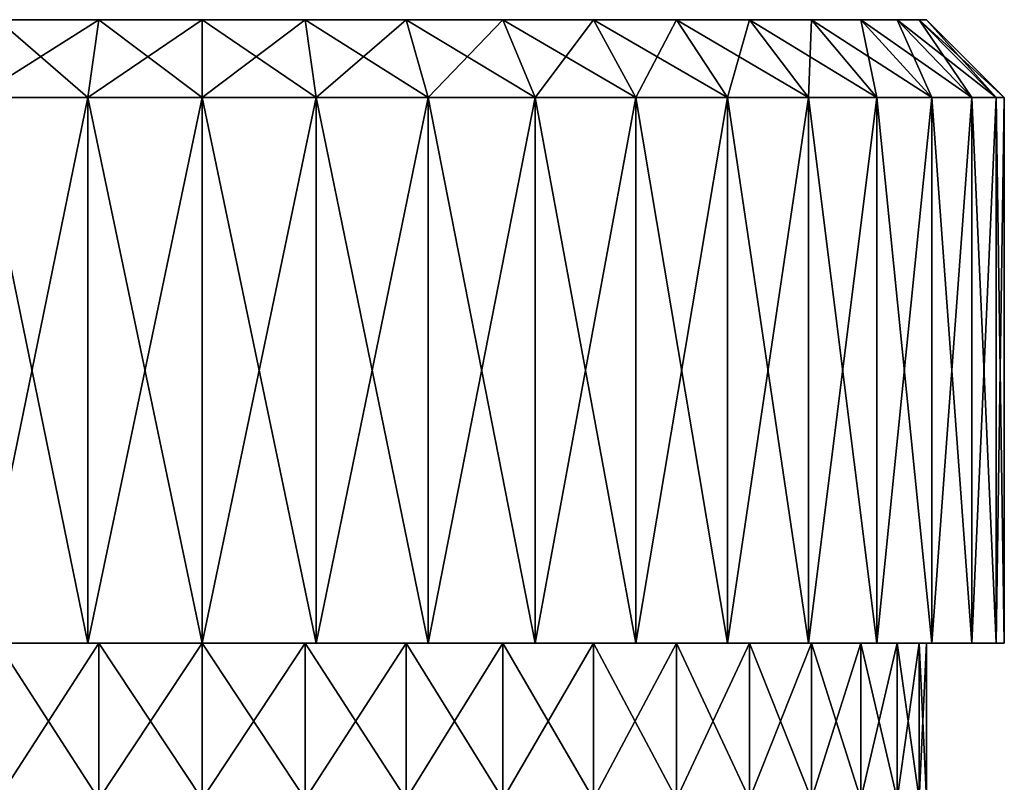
# Model space of a CAD drawing. Header units: metres. Extents: x -139 to 106, y -189 to 40.
# Tile 225 of 256: x -2 to 10, y 30 to 40. Entities that reach past the tile are written whole.
import ezdxf

# ---------------------------------------------------------------- set-up
doc = ezdxf.new("R2010")
doc.units = ezdxf.units.M
doc.layers.add('solid_153_ABGANG1_SW0003', color=7, linetype='CONTINUOUS')

msp = doc.modelspace()

# ---------------------------------------------------------------- linework, layer by layer
at = {"layer": 'solid_153_ABGANG1_SW0003'}
for points in [[(-9.3, 40, 70.287895), (-9.205337, 40, 71.611443), (9.3, 40, 70.287895)], [(9.205337, 40, 68.964348), (-9.3, 40, 70.287895), (9.3, 40, 70.287895)], [(9.205337, 40, 68.964348), (-9.205337, 40, 68.964348), (-9.3, 40, 70.287895)], [(-9.205337, 40, 71.611443), (9.205337, 40, 71.611443), (9.3, 40, 70.287895)], [(-9.205337, 40, 71.611443), (-8.923284, 40, 72.908005), (9.205337, 40, 71.611443)], [(8.923284, 40, 67.667778), (-8.923284, 40, 67.667778), (-9.205337, 40, 68.964348)], [(9.205337, 40, 68.964348), (8.923284, 40, 67.667778), (-9.205337, 40, 68.964348)], [(-8.923284, 40, 72.908005), (8.923284, 40, 72.908005), (9.205337, 40, 71.611443)], [(-8.923284, 40, 72.908005), (-8.459585, 40, 74.15123), (8.923284, 40, 72.908005)], [(8.459585, 40, 66.424553), (-8.459585, 40, 66.424553), (-8.923284, 40, 67.667778)], [(8.923284, 40, 67.667778), (8.459585, 40, 66.424553), (-8.923284, 40, 67.667778)], [(-8.459585, 40, 74.15123), (8.459585, 40, 74.15123), (8.923284, 40, 72.908005)], [(-8.459585, 40, 74.15123), (-7.823668, 40, 75.315834), (8.459585, 40, 74.15123)], [(7.823668, 40, 65.259949), (-7.823668, 40, 65.259949), (-8.459585, 40, 66.424553)], [(8.459585, 40, 66.424553), (7.823668, 40, 65.259949), (-8.459585, 40, 66.424553)], [(-7.823668, 40, 75.315834), (7.823668, 40, 75.315834), (8.459585, 40, 74.15123)], [(-7.823668, 40, 75.315834), (-7.028462, 40, 76.378105), (7.823668, 40, 75.315834)], [(7.028462, 40, 64.197678), (-7.028462, 40, 64.197678), (-7.823668, 40, 65.259949)], [(7.823668, 40, 65.259949), (7.028462, 40, 64.197678), (-7.823668, 40, 65.259949)], [(-7.028462, 40, 76.378105), (7.028462, 40, 76.378105), (7.823668, 40, 75.315834)], [(-7.028462, 40, 76.378105), (-6.090198, 40, 77.316368), (7.028462, 40, 76.378105)], [(6.090198, 40, 63.259418), (-6.090198, 40, 63.259418), (-7.028462, 40, 64.197678)], [(7.028462, 40, 64.197678), (6.090198, 40, 63.259418), (-7.028462, 40, 64.197678)], [(-6.090198, 40, 77.316368), (6.090198, 40, 77.316368), (7.028462, 40, 76.378105)], [(-6.090198, 40, 77.316368), (-5.02797, 40, 78.111542), (6.090198, 40, 77.316368)], [(5.02797, 40, 62.464245), (-5.02797, 40, 62.464245), (-6.090198, 40, 63.259418)], [(6.090198, 40, 63.259418), (5.02797, 40, 62.464245), (-6.090198, 40, 63.259418)], [(-5.02797, 40, 78.111542), (5.02797, 40, 78.111542), (6.090198, 40, 77.316368)], [(-5.02797, 40, 78.111542), (-3.863381, 40, 78.747459), (5.02797, 40, 78.111542)], [(3.863381, 40, 61.828323), (-3.863381, 40, 61.828323), (-5.02797, 40, 62.464245)], [(5.02797, 40, 62.464245), (3.863381, 40, 61.828323), (-5.02797, 40, 62.464245)], [(-3.863381, 40, 78.747459), (3.863381, 40, 78.747459), (5.02797, 40, 78.111542)], [(-3.863381, 40, 78.747459), (-2.620107, 40, 79.211182), (3.863381, 40, 78.747459)], [(2.620107, 40, 61.364605), (-2.620107, 40, 61.364605), (-3.863381, 40, 61.828323)], [(3.863381, 40, 61.828323), (2.620107, 40, 61.364605), (-3.863381, 40, 61.828323)], [(-1.465843, 39, 80.483055), (-2.620107, 40, 79.211182), (-2.901845, 39, 80.17067)], [(-2.901845, 39, 60.405117), (-2.620107, 40, 61.364605), (-1.32351, 40, 61.08255)], [(-1.465843, 39, 60.092731), (-2.901845, 39, 60.405117), (-1.32351, 40, 61.08255)], [(-2.620107, 40, 79.211182), (2.620107, 40, 79.211182), (3.863381, 40, 78.747459)], [(-2.620107, 40, 79.211182), (-1.32351, 40, 79.493233), (2.620107, 40, 79.211182)], [(-1.465843, 39, 80.483055), (-1.32351, 40, 79.493233), (-2.620107, 40, 79.211182)], [(1.32351, 40, 61.08255), (-1.32351, 40, 61.08255), (-2.620107, 40, 61.364605)], [(2.620107, 40, 61.364605), (1.32351, 40, 61.08255), (-2.620107, 40, 61.364605)], [(0, 39, 80.587891), (-1.32351, 40, 79.493233), (-1.465843, 39, 80.483055)], [(-1.465843, 39, 60.092731), (-1.32351, 40, 61.08255), (0, 40, 60.987892)], [(0, 39, 59.987892), (-1.465843, 39, 60.092731), (0, 40, 60.987892)], [(-1.32351, 40, 79.493233), (1.32351, 40, 79.493233), (2.620107, 40, 79.211182)], [(-1.32351, 40, 79.493233), (0, 40, 79.587891), (1.32351, 40, 79.493233)], [(0, 39, 80.587891), (0, 40, 79.587891), (-1.32351, 40, 79.493233)], [(1.32351, 40, 61.08255), (0, 40, 60.987892), (-1.32351, 40, 61.08255)], [(1.465843, 39, 80.483055), (1.32351, 40, 79.493233), (0, 40, 79.587891)], [(1.465843, 39, 80.483055), (0, 40, 79.587891), (0, 39, 80.587891)], [(0, 39, 59.987892), (0, 40, 60.987892), (1.32351, 40, 61.08255)], [(1.465843, 39, 60.092731), (0, 39, 59.987892), (1.32351, 40, 61.08255)], [(2.901845, 39, 80.17067), (2.620107, 40, 79.211182), (1.32351, 40, 79.493233)], [(2.901845, 39, 80.17067), (1.32351, 40, 79.493233), (1.465843, 39, 80.483055)], [(1.465843, 39, 60.092731), (1.32351, 40, 61.08255), (2.620107, 40, 61.364605)], [(2.901845, 39, 60.405117), (1.465843, 39, 60.092731), (2.620107, 40, 61.364605)], [(4.278775, 39, 79.657104), (3.863381, 40, 78.747459), (2.620107, 40, 79.211182)], [(4.278775, 39, 79.657104), (2.620107, 40, 79.211182), (2.901845, 39, 80.17067)], [(2.901845, 39, 60.405117), (2.620107, 40, 61.364605), (3.863381, 40, 61.828323)], [(4.278775, 39, 60.918682), (2.901845, 39, 60.405117), (3.863381, 40, 61.828323)], [(5.568601, 39, 78.952805), (5.02797, 40, 78.111542), (3.863381, 40, 78.747459)], [(5.568601, 39, 78.952805), (3.863381, 40, 78.747459), (4.278775, 39, 79.657104)], [(4.278775, 39, 60.918682), (3.863381, 40, 61.828323), (5.02797, 40, 62.464245)], [(5.568601, 39, 61.622982), (4.278775, 39, 60.918682), (5.02797, 40, 62.464245)], [(6.745066, 39, 78.072113), (6.090198, 40, 77.316368), (5.02797, 40, 78.111542)], [(6.745066, 39, 78.072113), (5.02797, 40, 78.111542), (5.568601, 39, 78.952805)], [(5.568601, 39, 61.622982), (5.02797, 40, 62.464245), (6.090198, 40, 63.259418)], [(6.745066, 39, 62.503674), (5.568601, 39, 61.622982), (6.090198, 40, 63.259418)], [(7.784221, 39, 77.032959), (7.028462, 40, 76.378105), (6.090198, 40, 77.316368)], [(7.784221, 39, 77.032959), (6.090198, 40, 77.316368), (6.745066, 39, 78.072113)], [(6.745066, 39, 62.503674), (6.090198, 40, 63.259418), (7.028462, 40, 64.197678)], [(7.784221, 39, 63.542828), (6.745066, 39, 62.503674), (7.028462, 40, 64.197678)], [(8.664911, 39, 75.856491), (7.823668, 40, 75.315834), (7.028462, 40, 76.378105)], [(8.664911, 39, 75.856491), (7.028462, 40, 76.378105), (7.784221, 39, 77.032959)], [(7.784221, 39, 63.542828), (7.028462, 40, 64.197678), (7.823668, 40, 65.259949)], [(8.664911, 39, 64.719292), (7.784221, 39, 63.542828), (7.823668, 40, 65.259949)], [(9.369209, 39, 74.566666), (8.459585, 40, 74.15123), (7.823668, 40, 75.315834)], [(9.369209, 39, 74.566666), (7.823668, 40, 75.315834), (8.664911, 39, 75.856491)], [(8.664911, 39, 64.719292), (7.823668, 40, 65.259949), (8.459585, 40, 66.424553)], [(9.882777, 39, 73.189735), (8.923284, 40, 72.908005), (8.459585, 40, 74.15123)], [(9.882777, 39, 73.189735), (8.459585, 40, 74.15123), (9.369209, 39, 74.566666)], [(9.369209, 39, 66.009117), (8.459585, 40, 66.424553), (8.923284, 40, 67.667778)], [(9.369209, 39, 66.009117), (8.664911, 39, 64.719292), (8.459585, 40, 66.424553)], [(10.195161, 39, 71.753738), (9.205337, 40, 71.611443), (8.923284, 40, 72.908005)], [(10.195161, 39, 71.753738), (8.923284, 40, 72.908005), (9.882777, 39, 73.189735)], [(9.882777, 39, 67.386047), (8.923284, 40, 67.667778), (9.205337, 40, 68.964348)], [(9.882777, 39, 67.386047), (9.369209, 39, 66.009117), (8.923284, 40, 67.667778)], [(10.3, 39, 70.287895), (9.3, 40, 70.287895), (9.205337, 40, 71.611443)], [(10.195161, 39, 68.822052), (9.205337, 40, 68.964348), (9.3, 40, 70.287895)], [(10.195161, 39, 71.753738), (10.3, 39, 70.287895), (9.205337, 40, 71.611443)], [(10.195161, 39, 68.822052), (9.882777, 39, 67.386047), (9.205337, 40, 68.964348)], [(10.3, 39, 70.287895), (10.195161, 39, 68.822052), (9.3, 40, 70.287895)], [(-2.901828, 32, 60.405109), (-2.901845, 39, 60.405117), (-1.465843, 39, 60.092731)], [(-2.901845, 39, 80.17067), (-2.90184, 32, 80.170677), (-1.465832, 32, 80.483055)], [(-1.465843, 39, 80.483055), (-2.901845, 39, 80.17067), (-1.465832, 32, 80.483055)], [(-1.46582, 32, 60.092728), (-2.901828, 32, 60.405109), (-1.465843, 39, 60.092731)], [(-1.46582, 32, 60.092728), (-1.465843, 39, 60.092731), (0, 39, 59.987892)], [(-1.465843, 39, 80.483055), (-1.465832, 32, 80.483055), (-0.000007, 32, 80.587891)], [(0, 39, 80.587891), (-1.465843, 39, 80.483055), (-0.000007, 32, 80.587891)], [(0.000007, 32, 59.987892), (-1.46582, 32, 60.092728), (0, 39, 59.987892)], [(0, 39, 80.587891), (-0.000007, 32, 80.587891), (1.46582, 32, 80.483055)], [(0.000007, 32, 59.987892), (0, 39, 59.987892), (1.465843, 39, 60.092731)], [(1.465843, 39, 80.483055), (0, 39, 80.587891), (1.46582, 32, 80.483055)], [(1.465832, 32, 60.092731), (0.000007, 32, 59.987892), (1.465843, 39, 60.092731)], [(1.465843, 39, 80.483055), (1.46582, 32, 80.483055), (2.901828, 32, 80.170677)], [(1.465832, 32, 60.092731), (1.465843, 39, 60.092731), (2.901845, 39, 60.405117)], [(2.90184, 32, 60.405113), (1.465832, 32, 60.092731), (2.901845, 39, 60.405117)], [(2.901845, 39, 80.17067), (1.465843, 39, 80.483055), (2.901828, 32, 80.170677)], [(2.901845, 39, 80.17067), (2.901828, 32, 80.170677), (4.278776, 32, 79.657104)], [(2.90184, 32, 60.405113), (2.901845, 39, 60.405117), (4.278775, 39, 60.918682)], [(4.278788, 32, 60.918686), (2.90184, 32, 60.405113), (4.278775, 39, 60.918682)], [(4.278775, 39, 79.657104), (2.901845, 39, 80.17067), (4.278776, 32, 79.657104)], [(4.278788, 32, 60.918686), (4.278775, 39, 60.918682), (5.568601, 39, 61.622982)], [(4.278775, 39, 79.657104), (4.278776, 32, 79.657104), (5.56861, 32, 78.952797)], [(5.568601, 39, 78.952805), (4.278775, 39, 79.657104), (5.56861, 32, 78.952797)], [(5.568622, 32, 61.622993), (4.278788, 32, 60.918686), (5.568601, 39, 61.622982)], [(5.568622, 32, 61.622993), (5.568601, 39, 61.622982), (6.745066, 39, 62.503674)], [(5.568601, 39, 78.952805), (5.56861, 32, 78.952797), (6.74506, 32, 78.072121)], [(6.745066, 39, 78.072113), (5.568601, 39, 78.952805), (6.74506, 32, 78.072121)], [(6.745076, 32, 62.503681), (5.568622, 32, 61.622993), (6.745066, 39, 62.503674)], [(6.745066, 39, 78.072113), (6.74506, 32, 78.072121), (7.784197, 32, 77.03299)], [(6.745076, 32, 62.503681), (6.745066, 39, 62.503674), (7.784221, 39, 63.542828)], [(7.784221, 39, 77.032959), (6.745066, 39, 78.072113), (7.784197, 32, 77.03299)], [(7.784214, 32, 63.54282), (6.745076, 32, 62.503681), (7.784221, 39, 63.542828)], [(7.784221, 39, 77.032959), (7.784197, 32, 77.03299), (8.664888, 32, 75.856529)], [(7.784214, 32, 63.54282), (7.784221, 39, 63.542828), (8.664911, 39, 64.719292)], [(8.664902, 32, 64.719276), (7.784214, 32, 63.54282), (8.664911, 39, 64.719292)], [(8.664911, 39, 75.856491), (7.784221, 39, 77.032959), (8.664888, 32, 75.856529)], [(8.664911, 39, 75.856491), (8.664888, 32, 75.856529), (9.369199, 32, 74.566696)], [(8.664902, 32, 64.719276), (8.664911, 39, 64.719292), (9.369209, 39, 66.009117)], [(9.369206, 32, 66.009109), (8.664902, 32, 64.719276), (9.369209, 39, 66.009117)], [(9.369209, 39, 74.566666), (8.664911, 39, 75.856491), (9.369199, 32, 74.566696)], [(9.369209, 39, 74.566666), (9.369199, 32, 74.566696), (9.882779, 32, 73.189743)], [(9.369206, 32, 66.009109), (9.369209, 39, 66.009117), (9.882777, 39, 67.386047)], [(9.882783, 32, 67.386063), (9.369206, 32, 66.009109), (9.882777, 39, 67.386047)], [(9.882777, 39, 73.189735), (9.369209, 39, 74.566666), (9.882779, 32, 73.189743)], [(9.882783, 32, 67.386063), (9.882777, 39, 67.386047), (10.195161, 39, 68.822052)], [(9.882777, 39, 73.189735), (9.882779, 32, 73.189743), (10.195163, 32, 71.753723)], [(10.195161, 39, 71.753738), (9.882777, 39, 73.189735), (10.195163, 32, 71.753723)], [(10.195165, 32, 68.822067), (9.882783, 32, 67.386063), (10.195161, 39, 68.822052)], [(10.195165, 32, 68.822067), (10.195161, 39, 68.822052), (10.3, 39, 70.287895)], [(10.195161, 39, 71.753738), (10.3, 32, 70.287895), (10.3, 39, 70.287895)], [(10.195161, 39, 71.753738), (10.195163, 32, 71.753723), (10.3, 32, 70.287895)], [(10.3, 32, 70.287895), (10.195165, 32, 68.822067), (10.3, 39, 70.287895)], [(-2.620038, 32, 79.211197), (-1.465832, 32, 80.483055), (-2.90184, 32, 80.170677)], [(-2.620049, 32, 61.36459), (-2.901828, 32, 60.405109), (-1.46582, 32, 60.092728)], [(-1.323474, 32, 61.08255), (-2.620049, 32, 61.36459), (-1.46582, 32, 60.092728)], [(-2.620049, 30, 79.211197), (-1.323474, 30, 79.49324), (-2.620038, 32, 79.211197)], [(-2.620038, 30, 61.364586), (-2.620049, 32, 61.36459), (-1.323474, 32, 61.08255)], [(-2.620038, 32, 79.211197), (-1.323463, 32, 79.49324), (-1.465832, 32, 80.483055)], [(-1.323474, 30, 79.49324), (-1.323463, 32, 79.49324), (-2.620038, 32, 79.211197)], [(-1.323463, 30, 61.082546), (-2.620038, 30, 61.364586), (-1.323474, 32, 61.08255)], [(0.000006, 32, 79.587891), (-0.000007, 32, 80.587891), (-1.465832, 32, 80.483055)], [(-1.323463, 32, 79.49324), (0.000006, 32, 79.587891), (-1.465832, 32, 80.483055)], [(-1.323474, 32, 61.08255), (-1.46582, 32, 60.092728), (0.000007, 32, 59.987892)], [(-0.000006, 32, 60.987896), (-1.323474, 32, 61.08255), (0.000007, 32, 59.987892)], [(-1.323474, 30, 79.49324), (-0.000006, 30, 79.587891), (-1.323463, 32, 79.49324)], [(-1.323463, 30, 61.082546), (-1.323474, 32, 61.08255), (-0.000006, 32, 60.987896)], [(-0.000006, 30, 79.587891), (0.000006, 32, 79.587891), (-1.323463, 32, 79.49324)], [(0.000006, 30, 60.987896), (-1.323463, 30, 61.082546), (-0.000006, 32, 60.987896)], [(1.323474, 32, 79.49324), (1.46582, 32, 80.483055), (-0.000007, 32, 80.587891)], [(0.000006, 32, 79.587891), (1.323474, 32, 79.49324), (-0.000007, 32, 80.587891)], [(-0.000006, 32, 60.987896), (0.000007, 32, 59.987892), (1.465832, 32, 60.092731)], [(1.323463, 32, 61.082546), (-0.000006, 32, 60.987896), (1.465832, 32, 60.092731)], [(-0.000006, 30, 79.587891), (1.323463, 30, 79.49324), (0.000006, 32, 79.587891)], [(0.000006, 30, 60.987896), (-0.000006, 32, 60.987896), (1.323463, 32, 61.082546)], [(1.323463, 30, 79.49324), (1.323474, 32, 79.49324), (0.000006, 32, 79.587891)], [(1.323474, 30, 61.08255), (0.000006, 30, 60.987896), (1.323463, 32, 61.082546)], [(2.620038, 32, 61.364586), (1.323463, 32, 61.082546), (1.465832, 32, 60.092731)], [(1.323463, 30, 79.49324), (2.620038, 30, 79.211197), (1.323474, 32, 79.49324)], [(1.323474, 30, 61.08255), (1.323463, 32, 61.082546), (2.620038, 32, 61.364586)], [(1.323474, 32, 79.49324), (2.620049, 32, 79.211197), (1.46582, 32, 80.483055)], [(2.620038, 30, 79.211197), (2.620049, 32, 79.211197), (1.323474, 32, 79.49324)], [(2.620049, 30, 61.36459), (1.323474, 30, 61.08255), (2.620038, 32, 61.364586)], [(2.620049, 32, 79.211197), (2.901828, 32, 80.170677), (1.46582, 32, 80.483055)], [(2.620038, 32, 61.364586), (1.465832, 32, 60.092731), (2.90184, 32, 60.405113)], [(3.863309, 32, 61.828293), (2.620038, 32, 61.364586), (2.90184, 32, 60.405113)], [(2.620038, 30, 79.211197), (3.863309, 30, 78.74749), (2.620049, 32, 79.211197)], [(2.620049, 30, 61.36459), (2.620038, 32, 61.364586), (3.863309, 32, 61.828293)], [(2.620049, 32, 79.211197), (3.86332, 32, 78.74749), (2.901828, 32, 80.170677)], [(3.863309, 30, 78.74749), (3.86332, 32, 78.74749), (2.620049, 32, 79.211197)], [(3.86332, 30, 61.828297), (2.620049, 30, 61.36459), (3.863309, 32, 61.828293)], [(3.86332, 32, 78.74749), (4.278776, 32, 79.657104), (2.901828, 32, 80.170677)], [(3.863309, 32, 61.828293), (2.90184, 32, 60.405113), (4.278788, 32, 60.918686)], [(5.027889, 32, 62.464191), (3.863309, 32, 61.828293), (4.278788, 32, 60.918686)], [(3.863309, 30, 78.74749), (5.027889, 30, 78.111595), (3.86332, 32, 78.74749)], [(3.86332, 30, 61.828297), (3.863309, 32, 61.828293), (5.027889, 32, 62.464191)], [(3.86332, 32, 78.74749), (5.0279, 32, 78.111588), (4.278776, 32, 79.657104)], [(5.027889, 30, 78.111595), (5.0279, 32, 78.111588), (3.86332, 32, 78.74749)], [(5.0279, 30, 62.464199), (3.86332, 30, 61.828297), (5.027889, 32, 62.464191)], [(5.0279, 32, 78.111588), (5.56861, 32, 78.952797), (4.278776, 32, 79.657104)], [(5.027889, 32, 62.464191), (4.278788, 32, 60.918686), (5.568622, 32, 61.622993)], [(6.090103, 32, 63.259338), (5.027889, 32, 62.464191), (5.568622, 32, 61.622993)], [(5.027889, 30, 78.111595), (6.090103, 30, 77.316452), (5.0279, 32, 78.111588)], [(5.0279, 30, 62.464199), (5.027889, 32, 62.464191), (6.090103, 32, 63.259338)], [(5.0279, 32, 78.111588), (6.090115, 32, 77.316437), (5.56861, 32, 78.952797)], [(6.090103, 30, 77.316452), (6.090115, 32, 77.316437), (5.0279, 32, 78.111588)], [(6.090115, 30, 63.259346), (5.0279, 30, 62.464199), (6.090103, 32, 63.259338)], [(6.090115, 32, 77.316437), (6.74506, 32, 78.072121), (5.56861, 32, 78.952797)], [(6.090103, 32, 63.259338), (5.568622, 32, 61.622993), (6.745076, 32, 62.503681)], [(7.028364, 32, 64.197571), (6.090103, 32, 63.259338), (6.745076, 32, 62.503681)], [(6.090103, 30, 77.316452), (7.028364, 30, 76.37822), (6.090115, 32, 77.316437)], [(6.090115, 30, 63.259346), (6.090103, 32, 63.259338), (7.028364, 32, 64.197571)], [(6.090115, 32, 77.316437), (7.028378, 32, 76.378204), (6.74506, 32, 78.072121)], [(7.028364, 30, 76.37822), (7.028378, 32, 76.378204), (6.090115, 32, 77.316437)], [(7.028378, 30, 64.197586), (6.090115, 30, 63.259346), (7.028364, 32, 64.197571)], [(7.028378, 32, 76.378204), (7.784197, 32, 77.03299), (6.74506, 32, 78.072121)], [(7.028364, 32, 64.197571), (6.745076, 32, 62.503681), (7.784214, 32, 63.54282)], [(7.823592, 32, 65.259827), (7.028364, 32, 64.197571), (7.784214, 32, 63.54282)], [(7.028364, 30, 76.37822), (7.823592, 30, 75.315956), (7.028378, 32, 76.378204)], [(7.028378, 30, 64.197586), (7.028364, 32, 64.197571), (7.823592, 32, 65.259827)], [(7.028378, 32, 76.378204), (7.823604, 32, 75.315941), (7.784197, 32, 77.03299)], [(7.823592, 30, 75.315956), (7.823604, 32, 75.315941), (7.028378, 32, 76.378204)], [(7.823604, 30, 65.25985), (7.028378, 30, 64.197586), (7.823592, 32, 65.259827)], [(8.459554, 32, 74.151306), (8.664888, 32, 75.856529), (7.784197, 32, 77.03299)], [(7.823604, 32, 75.315941), (8.459554, 32, 74.151306), (7.784197, 32, 77.03299)], [(7.823592, 32, 65.259827), (7.784214, 32, 63.54282), (8.664902, 32, 64.719276)], [(8.459545, 32, 66.424461), (7.823592, 32, 65.259827), (8.664902, 32, 64.719276)], [(7.823592, 30, 75.315956), (8.459545, 30, 74.151329), (7.823604, 32, 75.315941)], [(7.823604, 30, 65.25985), (7.823592, 32, 65.259827), (8.459545, 32, 66.424461)], [(8.459545, 30, 74.151329), (8.459554, 32, 74.151306), (7.823604, 32, 75.315941)], [(8.459554, 30, 66.424477), (7.823604, 30, 65.25985), (8.459545, 32, 66.424461)], [(8.923272, 32, 67.667732), (8.459545, 32, 66.424461), (8.664902, 32, 64.719276)], [(8.459545, 30, 74.151329), (8.923272, 30, 72.908051), (8.459554, 32, 74.151306)], [(8.459554, 30, 66.424477), (8.459545, 32, 66.424461), (8.923272, 32, 67.667732)], [(8.459554, 32, 74.151306), (8.923277, 32, 72.908035), (8.664888, 32, 75.856529)], [(8.923272, 30, 72.908051), (8.923277, 32, 72.908035), (8.459554, 32, 74.151306)], [(8.923277, 30, 67.667747), (8.459554, 30, 66.424477), (8.923272, 32, 67.667732)], [(9.205338, 32, 71.611435), (9.369199, 32, 74.566696), (8.664888, 32, 75.856529)], [(8.923277, 32, 72.908035), (9.205338, 32, 71.611435), (8.664888, 32, 75.856529)], [(8.923272, 32, 67.667732), (8.664902, 32, 64.719276), (9.369206, 32, 66.009109)], [(9.205337, 32, 68.96434), (8.923272, 32, 67.667732), (9.369206, 32, 66.009109)], [(8.923272, 30, 72.908051), (9.205337, 30, 71.611443), (8.923277, 32, 72.908035)], [(8.923277, 30, 67.667747), (8.923272, 32, 67.667732), (9.205337, 32, 68.96434)], [(9.205337, 30, 71.611443), (9.205338, 32, 71.611435), (8.923277, 32, 72.908035)], [(9.205338, 30, 68.964348), (8.923277, 30, 67.667747), (9.205337, 32, 68.96434)], [(9.205337, 32, 68.96434), (9.369206, 32, 66.009109), (9.3, 32, 70.287895)], [(9.205338, 30, 68.964348), (9.205337, 32, 68.96434), (9.3, 32, 70.287895)], [(9.205337, 30, 71.611443), (9.3, 30, 70.287895), (9.205338, 32, 71.611435)], [(9.205338, 32, 71.611435), (9.3, 32, 70.287895), (9.369199, 32, 74.566696)], [(9.3, 30, 70.287895), (9.3, 32, 70.287895), (9.205338, 32, 71.611435)], [(9.205338, 30, 68.964348), (9.3, 32, 70.287895), (9.3, 30, 70.287895)], [(9.3, 32, 70.287895), (9.369206, 32, 66.009109), (9.369199, 32, 74.566696)], [(9.369199, 32, 74.566696), (9.369206, 32, 66.009109), (9.882783, 32, 67.386063)], [(9.369199, 32, 74.566696), (9.882783, 32, 67.386063), (9.882779, 32, 73.189743)], [(9.882779, 32, 73.189743), (9.882783, 32, 67.386063), (10.195165, 32, 68.822067)], [(9.882779, 32, 73.189743), (10.195165, 32, 68.822067), (10.195163, 32, 71.753723)], [(10.195163, 32, 71.753723), (10.195165, 32, 68.822067), (10.3, 32, 70.287895)]]:
    msp.add_3dface(points, dxfattribs=at)

doc.saveas('drawing.dxf')
